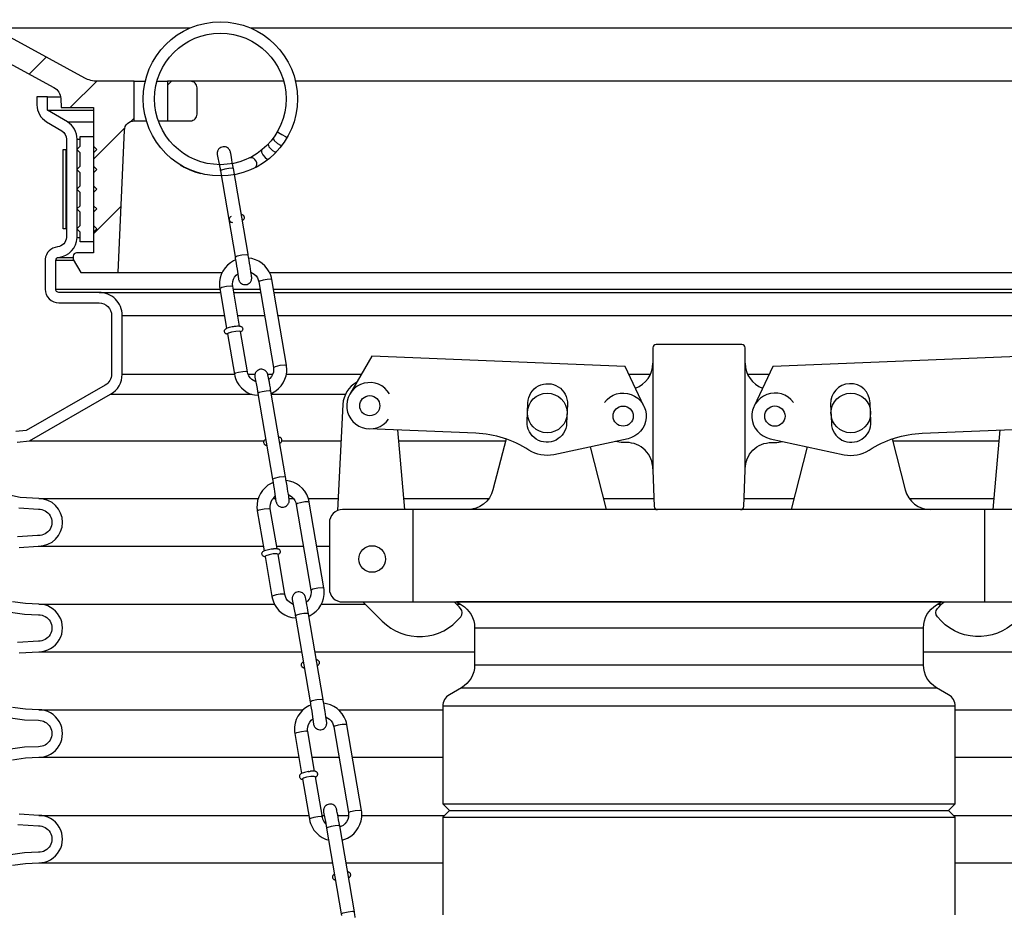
# Model space of a CAD drawing. Extents: x -285 to 5863, y 308 to 3178.
# Tile 30 of 256: x 42 to 51, y 1430 to 1438. Entities that reach past the tile are written whole.
import ezdxf

# ---------------------------------------------------------------- set-up
doc = ezdxf.new("R2010")
doc.units = 0
doc.header["$MEASUREMENT"] = 0
for name, color, linetype in [('ADAPTOR', 3, 'CONTINUOUS'), ('FILL-CAP', 1, 'CONTINUOUS'), ('MULTI-PORT-SPILL-BUCKET', 1, 'CONTINUOUS'), ('MULTI-PORT-SPILL-BUCKET-HATCH', 7, 'CONTINUOUS'), ('MULTI-PORT-SPILL-BUCKET-SHROUD', 1, 'CONTINUOUS')]:
    doc.layers.add(name, color=color, linetype=linetype)

msp = doc.modelspace()

# ---------------------------------------------------------------- hatches: boundary and pattern name
at = {"layer": 'MULTI-PORT-SPILL-BUCKET-HATCH', "linetype": 'Continuous'}
h = msp.add_hatch(dxfattribs=at)
h.set_pattern_fill('LINE', color=256, scale=4, angle=45, style=0)
h.set_pattern_definition([(45, (-7789.4933, 235.12833), (-0.35355339, 0.35355339), [])])
edge = h.paths.add_edge_path(flags=17)
edge.add_line((42.53159, 1439.77263), (42.53159, 1440.17888))
edge.add_line((42.53159, 1440.17888), (42.56284, 1440.21013))
edge.add_line((42.56284, 1440.21013), (42.62534, 1440.21013))
edge.add_line((42.62534, 1440.21013), (42.65832, 1440.17716))
edge.add_line((42.65832, 1440.17716), (42.67607, 1439.83841))
edge.add_arc((42.61366, 1439.83514), 0.0625, -89.997947, 3.00213, ccw=False)
edge.add_line((42.61366, 1439.77263), (42.53159, 1439.77263))
edge = h.paths.add_edge_path()
edge.add_line((43.65353, 1437.55388), (43.43505, 1437.55388))
edge.add_line((43.43505, 1437.55388), (43.43505, 1437.17888))
edge.add_line((43.43505, 1437.17888), (43.65353, 1437.17888))
edge.add_arc((43.65353, 1437.24138), 0.0625, 270, 360)
edge.add_line((43.71603, 1437.24138), (43.71603, 1437.49138))
edge.add_arc((43.65353, 1437.49138), 0.0625, 360, 450)
edge = h.paths.add_edge_path()
edge.add_arc((41.78845, 1439.64763), 0.125, 90, 182, ccw=False)
edge.add_line((41.78845, 1439.77263), (42.15659, 1439.77263))
edge.add_line((42.15659, 1439.77263), (42.15659, 1440.17888))
edge.add_line((42.15659, 1440.17888), (42.12534, 1440.21013))
edge.add_line((42.12534, 1440.21013), (41.78579, 1440.21013))
edge.add_arc((41.78578, 1440.19514), 0.015, 89.988796, 191.010479)
edge.add_line((41.77106, 1440.19227), (41.79223, 1440.08335))
edge.add_arc((41.76156, 1440.07739), 0.03125, -90.001442, 10.998303, ccw=False)
edge.add_line((41.76156, 1440.04614), (41.56962, 1440.04614))
edge.add_arc((41.56962, 1440.07739), 0.03125, 169.000573, 270.000319, ccw=False)
edge.add_line((41.53895, 1440.08335), (41.56012, 1440.19228))
edge.add_arc((41.54502, 1440.19482), 0.01532, 350.426599, 451.426344)
edge.add_line((41.54463, 1440.21013), (41.37382, 1440.21013))
edge.add_line((41.37382, 1440.21013), (41.34573, 1440.17893))
edge.add_line((41.34573, 1440.17893), (41.36858, 1439.74278))
edge.add_arc((41.61825, 1439.75587), 0.25001, 182.999594, 197.899614)
edge.add_line((41.38034, 1439.67902), (41.44031, 1439.49336))
edge.add_arc((41.20241, 1439.41652), 0.25, 1.999905, 17.899997, ccw=False)
edge.add_line((41.45226, 1439.42524), (41.4685, 1438.96013))
edge.add_line((41.4685, 1438.96013), (41.51905, 1438.96013))
edge.add_line((41.51905, 1438.96013), (41.51905, 1438.02969))
edge.add_line((41.51905, 1438.02969), (41.5465, 1437.9367))
edge.add_line((41.5465, 1437.9367), (42.3608, 1437.49356))
edge.add_arc((42.30105, 1437.38377), 0.125, 2.999956, 61.445298, ccw=False)
edge.add_line((42.42587, 1437.39031), (42.4304, 1437.30388))
edge.add_line((42.4304, 1437.30388), (42.73409, 1437.30388))
edge.add_line((42.73409, 1437.30388), (42.73409, 1435.92888))
edge.add_line((42.73409, 1435.92888), (42.57534, 1435.92888))
edge.add_arc((42.57534, 1435.89763), 0.03125, 90, 180)
edge.add_line((42.54409, 1435.89763), (42.54409, 1435.86638))
edge.add_line((42.54409, 1435.86638), (42.61626, 1435.74138))
edge.add_line((42.61626, 1435.74138), (42.96909, 1435.74138))
edge.add_line((42.96909, 1435.74138), (43.02794, 1437.08922))
edge.add_arc((43.1216, 1437.08513), 0.09375, 90, 177.500009, ccw=False)
edge.add_line((43.1216, 1437.17888), (43.1216, 1437.55388))
edge.add_line((43.1216, 1437.55388), (42.7712, 1437.55388))
edge.add_arc((42.7712, 1437.80388), 0.25, 241.444909, 269.999756, ccw=False)
edge.add_line((42.6517, 1437.58429), (41.78036, 1438.05847))
edge.add_arc((41.84011, 1438.16827), 0.125, 182.000071, 241.445207, ccw=False)
edge.add_line((41.71519, 1438.1639), (41.66353, 1439.64327))

# ---------------------------------------------------------------- linework, layer by layer
at = {"layer": 'ADAPTOR', "color": 7}
for p, q in [((46.34462, 1432.37795), (50.59462, 1432.37795)), ((46.34462, 1432.02592), (50.59516, 1432.02592)), ((46.21903, 1431.80969), (50.72022, 1431.80969)), ((50.89591, 1431.63543), (46.04334, 1431.63543)), ((46.04281, 1430.71022), (50.89537, 1430.71022)), ((46.10531, 1430.64772), (50.83287, 1430.64772)), ((46.04281, 1430.58522), (50.89537, 1430.58522))]:
    msp.add_line(p, q, dxfattribs=at)
at = {"layer": 'ADAPTOR', "linetype": 'Continuous'}
msp.add_lwpolyline([(50.89537, 1429.66001), (50.89537, 1430.58522), (50.83287, 1430.64772), (50.89537, 1430.71022), (50.89537, 1431.63509, 0.2679258), (50.83288, 1431.74333), (50.71907, 1431.80905, -0.2679258), (50.59409, 1432.02555), (50.59409, 1432.37779, -0.2674418), (50.71868, 1432.59406), (50.76639, 1432.62173), (46.17179, 1432.62173), (46.2195, 1432.59406, -0.2674418), (46.34409, 1432.37779), (46.34409, 1432.02555, -0.2679258), (46.21911, 1431.80905), (46.1053, 1431.74333, 0.2679258), (46.04281, 1431.63509), (46.04281, 1430.71022), (46.10531, 1430.64772), (46.04281, 1430.58522), (46.04281, 1429.66001)], format="xyb", dxfattribs=at)
at = {"layer": 'FILL-CAP', "linetype": 'Continuous'}
for p, q in [((45.68404, 1433.49673), (45.61815, 1434.25085)), ((51.25414, 1433.49673), (51.32003, 1434.25085)), ((48.03159, 1433.88223), (48.03159, 1433.87173))]:
    msp.add_line(p, q, dxfattribs=at)
at = {"layer": 'FILL-CAP', "color": 2, "linetype": 'Continuous'}
for p, q in [((47.59362, 1433.49749), (47.44089, 1434.09166)), ((49.34456, 1433.49749), (49.49729, 1434.09166)), ((45.76159, 1432.62173), (45.76159, 1433.49673)), ((51.17659, 1432.62173), (51.17659, 1433.49673))]:
    msp.add_line(p, q, dxfattribs=at)
at = {"layer": 'FILL-CAP', "linetype": 'Continuous'}
for points in [[(48.86332, 1433.49673, 0.4040262), (48.89455, 1433.52689), (48.90659, 1433.87173), (48.90659, 1433.88223), (48.90659, 1435.02798, 0.4142136), (48.87534, 1435.05923), (48.06284, 1435.05923, 0.4142136), (48.03159, 1435.02798), (48.03159, 1433.87173), (48.04363, 1433.52689, 0.4040262), (48.07486, 1433.49673)], [(45.22734, 1434.7028, 0.2587825), (45.09732, 1434.49308), (45.04637, 1433.48726)], [(47.57496, 1434.51256, -1.4449902), (47.79666, 1434.16844), (47.09425, 1434.01685, -0.1997077), (46.85852, 1434.06015, 0.1345238), (46.35493, 1434.22061), (45.34232, 1434.26218)], [(49.36322, 1434.51256, 1.4449902), (49.14152, 1434.16844), (49.84393, 1434.01685, 0.1997077), (50.07966, 1434.06015, -0.1345238), (50.58325, 1434.22061), (51.59586, 1434.26218)]]:
    msp.add_lwpolyline(points, format="xyb", dxfattribs=at)
for points in [[(47.94801, 1434.47633), (47.76974, 1434.85062), (45.37051, 1434.9491), (45.16217, 1434.59067)], [(51.77601, 1434.59067), (51.56767, 1434.9491), (49.16844, 1434.85062), (48.99017, 1434.47633)]]:
    msp.add_lwpolyline(points, dxfattribs=at)
for points in [[(46.84847, 1434.50937, -1), (47.22316, 1434.49399), (47.21577, 1434.31414, -1.0000002), (46.84109, 1434.32952)], [(50.08971, 1434.50937, 1), (49.71502, 1434.49399), (49.72241, 1434.31414, 1.0000002), (50.09709, 1434.32952)], [(51.84409, 1432.62173, 0.4142136), (51.96909, 1432.74673), (51.96909, 1433.37173, 0.4142136), (51.84409, 1433.49673), (45.09409, 1433.49673, 0.4142136), (44.96909, 1433.37173), (44.96909, 1432.74673, 0.4142136), (45.09409, 1432.62173)]]:
    msp.add_lwpolyline(points, format="xyb", close=True, dxfattribs=at)
at = {"layer": 'FILL-CAP', "color": 2, "linetype": 'Continuous'}
for points in [[(46.64147, 1434.16629), (46.51763, 1433.68449, -0.3422998), (46.2755, 1433.49673)], [(48.03159, 1433.88223, 0.4142136), (47.78159, 1434.13223), (47.75059, 1434.13223, -0.0828247), (47.67833, 1434.1429)], [(48.90659, 1433.88223, -0.4142136), (49.15659, 1434.13223), (49.18759, 1434.13223, 0.0828247), (49.25985, 1434.1429)], [(50.29671, 1434.16629), (50.42055, 1433.68449, 0.3422998), (50.66268, 1433.49673)], [(45.28626, 1432.62173), (45.46912, 1432.43961, 0.4464004), (46.21239, 1432.48153, 0.3610739), (46.21093, 1432.56137, 0.0432997), (46.14905, 1432.62173)], [(51.65192, 1432.62173), (51.46906, 1432.43961, -0.4464004), (50.72579, 1432.48153, -0.3610739), (50.72725, 1432.56137, -0.0432997), (50.78913, 1432.62173)]]:
    msp.add_lwpolyline(points, format="xyb", dxfattribs=at)
at = {"layer": 'FILL-CAP', "color": 7, "linetype": 'Continuous'}
for centre, radius in [((47.03212, 1434.41175), 0.1875), ((49.90606, 1434.41175), 0.1875), ((45.35129, 1434.48074), 0.0955), ((47.75059, 1434.38223), 0.0955), ((49.18759, 1434.38223), 0.096), ((45.37359, 1433.02873), 0.126)]:
    msp.add_circle(centre, radius, dxfattribs=at)
at = {"layer": 'FILL-CAP', "color": 2, "linetype": 'Continuous'}
for centre, start, end in [((47.78159, 1434.88223), 289.892293, 0), ((49.15659, 1434.88223), 180, 250.107707)]:
    msp.add_arc(centre, 0.25, start, end, dxfattribs=at)
at = {"layer": 'FILL-CAP', "linetype": 'Continuous'}
msp.add_arc((45.35136, 1434.48074), 0.2188, 31.207476, 324.090131, dxfattribs=at)
at = {"layer": 'MULTI-PORT-SPILL-BUCKET', "color": 7, "linetype": 'Continuous'}
for p, q in [((41.78036, 1438.05847), (43.65037, 1438.05847)), ((44.22254, 1438.05847), (55.15782, 1438.05847)), ((43.1216, 1437.55388), (43.2256, 1437.55388)), ((43.33632, 1437.55388), (43.43505, 1437.55388)), ((44.53659, 1437.55388), (43.65353, 1437.55388)), ((53.28465, 1437.55388), (44.6473, 1437.55388)), ((43.1216, 1437.17888), (43.23633, 1437.17888)), ((43.34907, 1437.17888), (43.43505, 1437.17888)), ((42.96909, 1435.74138), (43.95317, 1435.74138)), ((44.40187, 1435.74138), (53.96909, 1435.74138))]:
    msp.add_line(p, q, dxfattribs=at)
at = {"layer": 'MULTI-PORT-SPILL-BUCKET', "color": 1, "linetype": 'Continuous'}
for p, q in [((44.12796, 1435.17897), (44.12807, 1435.17902)), ((44.48324, 1433.07101), (44.48335, 1433.07106)), ((44.68581, 1430.97401), (44.68561, 1430.96889)), ((44.68561, 1430.96889), (44.6864, 1430.9638)), ((44.68694, 1430.97885), (44.68581, 1430.97401)), ((44.6864, 1430.9638), (44.68813, 1430.95901)), ((44.68885, 1430.98327), (44.68694, 1430.97885)), ((44.68813, 1430.95901), (44.6907, 1430.9547)), ((44.69143, 1430.9872), (44.68885, 1430.98327)), ((44.69435, 1430.99047), (44.69143, 1430.9872)), ((44.69893, 1430.99425), (44.69435, 1430.99047)), ((44.70365, 1430.9971), (44.69893, 1430.99425)), ((44.71269, 1431.00125), (44.70365, 1430.9971)), ((44.72306, 1431.00485), (44.71269, 1431.00125)), ((44.75328, 1430.96162), (44.72304, 1430.95239)), ((44.73403, 1431.00795), (44.72306, 1431.00485)), ((44.74628, 1431.01096), (44.73403, 1431.00795)), ((44.75941, 1431.01376), (44.74628, 1431.01096)), ((44.79324, 1430.9686), (44.75328, 1430.96162)), ((44.77258, 1431.0159), (44.75941, 1431.01376)), ((44.76725, 1431.01473), (44.76907, 1431.01503)), ((44.76907, 1431.01503), (44.77089, 1431.01532)), ((44.77089, 1431.01532), (44.7813, 1431.01683)), ((44.77283, 1431.01593), (44.77258, 1431.0159)), ((44.77307, 1431.01596), (44.77283, 1431.01593)), ((44.7813, 1431.01683), (44.79132, 1431.018)), ((44.79427, 1431.01859), (44.79124, 1431.01819)), ((44.82608, 1430.9704), (44.79324, 1430.9686)), ((44.79721, 1431.01893), (44.79427, 1431.01859)), ((44.80989, 1431.01983), (44.79721, 1431.01893)), ((44.82089, 1431.0198), (44.80989, 1431.01983)), ((44.82762, 1431.01938), (44.82089, 1431.0198)), ((44.83795, 1430.96625), (44.82608, 1430.9704)), ((44.83407, 1431.0184), (44.82762, 1431.01938)), ((44.83759, 1431.01752), (44.83407, 1431.0184)), ((44.84121, 1431.01623), (44.83759, 1431.01752)), ((44.83852, 1430.96304), (44.83864, 1430.96309)), ((44.83864, 1430.96309), (44.84491, 1430.96659)), ((44.84433, 1431.01473), (44.84121, 1431.01623)), ((44.84745, 1431.01277), (44.84433, 1431.01473)), ((44.84491, 1430.96659), (44.85084, 1430.97161)), ((44.85047, 1431.01026), (44.84745, 1431.01277)), ((44.85321, 1431.00724), (44.85047, 1431.01026)), ((44.85084, 1430.97161), (44.85359, 1430.97494)), ((44.85584, 1431.00311), (44.85321, 1431.00724)), ((44.85359, 1430.97494), (44.85598, 1430.97886)), ((44.85771, 1430.99851), (44.85584, 1431.00311)), ((44.85598, 1430.97886), (44.85776, 1430.9834)), ((44.8587, 1430.99345), (44.85771, 1430.99851)), ((44.85776, 1430.9834), (44.8587, 1430.98831)), ((44.8587, 1430.98831), (44.8587, 1430.99345)), ((44.6907, 1430.9547), (44.69338, 1430.95155)), ((44.69338, 1430.95155), (44.69639, 1430.94892)), ((44.69639, 1430.94892), (44.69948, 1430.94687)), ((44.69948, 1430.94687), (44.70259, 1430.9453)), ((44.70259, 1430.9453), (44.70613, 1430.94397)), ((44.70613, 1430.94397), (44.70956, 1430.94305)), ((44.70956, 1430.94305), (44.71513, 1430.94208)), ((44.72304, 1430.95239), (44.71464, 1430.94579))]:
    msp.add_line(p, q, dxfattribs=at)
at = {"layer": 'MULTI-PORT-SPILL-BUCKET', "linetype": 'Continuous'}
msp.add_lwpolyline([(41.5465, 1437.9367), (42.3608, 1437.49356, -0.2606918), (42.42587, 1437.39031), (42.4304, 1437.30388), (42.73409, 1437.30388), (42.73409, 1435.92888), (42.57534, 1435.92888, 0.4142136), (42.54409, 1435.89763), (42.54409, 1435.86638), (42.61626, 1435.74138), (42.96909, 1435.74138), (43.02794, 1437.08922, -0.4014907), (43.1216, 1437.17888), (43.1216, 1437.17888), (43.1216, 1437.55388), (42.7712, 1437.55388, -0.1252428), (42.6517, 1437.58429), (41.78036, 1438.05847, -0.265356)], format="xyb", dxfattribs=at)
msp.add_lwpolyline([(43.65353, 1437.55388), (43.43505, 1437.55388), (43.43505, 1437.17888), (43.65353, 1437.17888, 0.4142136), (43.71603, 1437.24138), (43.71603, 1437.49138, 0.4142136)], format="xyb", close=True, dxfattribs=at)
at = {"layer": 'MULTI-PORT-SPILL-BUCKET', "color": 2, "linetype": 'Continuous'}
msp.add_lwpolyline([(42.60909, 1436.12514), (42.57784, 1436.15639), (42.60909, 1436.18764), (42.60909, 1436.31264), (42.57784, 1436.34389), (42.60909, 1436.37514), (42.60909, 1436.50014), (42.57784, 1436.53139), (42.60909, 1436.56264), (42.60909, 1436.68764), (42.57784, 1436.71889), (42.60909, 1436.75014), (42.60909, 1436.87514), (42.57784, 1436.90639), (42.60909, 1436.93764), (42.60909, 1437.03139), (42.73409, 1437.03139), (42.73409, 1436.93764), (42.76534, 1436.90639), (42.73409, 1436.87514), (42.73409, 1436.75014), (42.76534, 1436.71889), (42.73409, 1436.68764), (42.73409, 1436.56264), (42.76534, 1436.53139), (42.73409, 1436.50014), (42.73409, 1436.37514), (42.76534, 1436.34389), (42.73409, 1436.31264), (42.73409, 1436.18764), (42.76534, 1436.15639), (42.73409, 1436.12514), (42.73409, 1436.03139), (42.60909, 1436.03139)], close=True, dxfattribs=at)
at = {"layer": 'MULTI-PORT-SPILL-BUCKET', "color": 7, "linetype": 'Continuous'}
for points in [[(44.47629, 1437.07556), (44.4875, 1437.06795), (44.51957, 1437.04891), (44.55351, 1437.02976), (44.56944, 1437.0217)], [(44.38925, 1436.95862), (44.39602, 1436.93285), (44.42911, 1436.89849), (44.45384, 1436.88405), (44.46654, 1436.88426)], [(44.43536, 1437.01341), (44.44478, 1436.99319), (44.4789, 1436.96446), (44.50716, 1436.94962), (44.52142, 1436.9494)], [(44.32559, 1436.90002), (44.32464, 1436.88328), (44.3377, 1436.8578), (44.35944, 1436.83153), (44.38011, 1436.81551), (44.39009, 1436.81428)], [(44.27398, 1436.73897), (44.28007, 1436.74995), (44.28242, 1436.7648), (44.28047, 1436.77995), (44.27447, 1436.79614), (44.27211, 1436.80054), (44.26308, 1436.8132), (44.25272, 1436.82287), (44.24135, 1436.82944), (44.21584, 1436.8297)], [(44.05986, 1436.7258), (44.04753, 1436.72952), (44.01621, 1436.7278), (43.97797, 1436.72129), (43.94754, 1436.71251), (43.93664, 1436.70483)], [(44.07639, 1435.8888), (44.09464, 1435.89919), (44.14081, 1435.90973), (44.18198, 1435.91367), (44.19958, 1435.90997)], [(44.42374, 1435.67494), (44.41101, 1435.67858), (44.37961, 1435.67681), (44.34153, 1435.67032), (44.31132, 1435.66158), (44.30051, 1435.65392)], [(43.93075, 1435.59169), (43.94921, 1435.60207), (43.99521, 1435.61253), (44.03637, 1435.61642), (44.05397, 1435.6127)], [(44.19233, 1434.80135), (44.17934, 1434.80491), (44.14788, 1434.80309), (44.10991, 1434.79659), (44.07985, 1434.78787), (44.06913, 1434.78025)], [(44.43888, 1434.84258), (44.45755, 1434.85294), (44.50335, 1434.86334), (44.54452, 1434.86723), (44.56211, 1434.8635)], [(44.41514, 1434.61783), (44.40281, 1434.62155), (44.37149, 1434.61983), (44.33325, 1434.61332), (44.30282, 1434.60454), (44.29192, 1434.59686)], [(44.43089, 1433.78536), (44.44914, 1433.79574), (44.49531, 1433.80628), (44.53648, 1433.81022), (44.55408, 1433.80653)], [(44.77902, 1433.56698), (44.76629, 1433.57061), (44.73489, 1433.56885), (44.69681, 1433.56235), (44.6666, 1433.55361), (44.6558, 1433.54596)], [(44.28603, 1433.48372), (44.30449, 1433.4941), (44.35049, 1433.50457), (44.39165, 1433.50846), (44.40925, 1433.50473)], [(44.79416, 1432.73461), (44.81284, 1432.74497), (44.85863, 1432.75537), (44.8998, 1432.75926), (44.9174, 1432.75553)], [(44.54762, 1432.69339), (44.53462, 1432.69695), (44.50317, 1432.69513), (44.46519, 1432.68862), (44.43514, 1432.6799), (44.42441, 1432.67228)], [(44.77042, 1432.50987), (44.75809, 1432.51358), (44.72677, 1432.51186), (44.68853, 1432.50535), (44.6581, 1432.49657), (44.6472, 1432.4889)], [(44.78617, 1431.67739), (44.80442, 1431.68778), (44.85059, 1431.69832), (44.89177, 1431.70225), (44.90936, 1431.69856)], [(45.1343, 1431.45901), (45.12157, 1431.46264), (45.09017, 1431.46088), (45.0521, 1431.45439), (45.02189, 1431.44564), (45.01108, 1431.43799)], [(44.64131, 1431.37575), (44.65977, 1431.38614), (44.70577, 1431.3966), (44.74693, 1431.40049), (44.76453, 1431.39677)], [(44.90289, 1430.58542), (44.8899, 1430.58898), (44.85844, 1430.58716), (44.82047, 1430.58066), (44.79042, 1430.57194), (44.77969, 1430.56431)], [(45.14944, 1430.62664), (45.16812, 1430.63701), (45.21391, 1430.6474), (45.25508, 1430.6513), (45.27268, 1430.64756)], [(45.06632, 1430.50011), (45.05399, 1430.50383), (45.02267, 1430.50211), (44.98443, 1430.4956), (44.954, 1430.48682), (44.9431, 1430.47915)], [(45.08207, 1429.66764), (45.10032, 1429.67802), (45.14649, 1429.68857), (45.18766, 1429.69251), (45.20526, 1429.68881)]]:
    msp.add_lwpolyline(points, dxfattribs=at)
at = {"layer": 'MULTI-PORT-SPILL-BUCKET', "color": 1, "linetype": 'Continuous'}
for points in [[(44.00407, 1436.92312), (43.99451, 1436.92837), (43.98418, 1436.93187), (43.97339, 1436.93352), (43.96203, 1436.93322), (43.95091, 1436.93088), (43.94093, 1436.92683), (43.93179, 1436.92113), (43.92526, 1436.91548), (43.91958, 1436.90899), (43.91551, 1436.90296), (43.91219, 1436.89652), (43.91, 1436.89088), (43.90837, 1436.88512), (43.90751, 1436.8806), (43.90698, 1436.87632), (43.9068, 1436.87363), (43.90673, 1436.87126), (43.90674, 1436.8694), (43.90678, 1436.86782), (43.90688, 1436.86582), (43.90699, 1436.86413), (43.90734, 1436.8604), (43.92847, 1436.75201), (43.93338, 1436.72381), (43.935, 1436.7144), (43.93664, 1436.70483), (44.07559, 1435.8934), (44.07826, 1435.87779), (44.08089, 1435.86221), (44.08592, 1435.83222), (44.09076, 1435.80296), (44.09524, 1435.77538), (44.10814, 1435.68216), (44.10909, 1435.67748), (44.11141, 1435.6701), (44.11226, 1435.66778), (44.11334, 1435.66517), (44.11541, 1435.66088), (44.11802, 1435.6564), (44.12242, 1435.65033), (44.12757, 1435.64479), (44.13605, 1435.638), (44.14561, 1435.63275), (44.15594, 1435.62925), (44.16673, 1435.6276), (44.17809, 1435.6279), (44.1892, 1435.63024), (44.19919, 1435.6343), (44.20832, 1435.63999), (44.21486, 1435.64564), (44.22054, 1435.65213), (44.2246, 1435.65816), (44.22793, 1435.6646), (44.23012, 1435.67024), (44.23174, 1435.676), (44.23261, 1435.68052), (44.23313, 1435.6848), (44.23331, 1435.68749), (44.23338, 1435.68986), (44.23338, 1435.69173), (44.23333, 1435.6933), (44.23324, 1435.6953), (44.23312, 1435.69698), (44.23278, 1435.70072), (44.23236, 1435.70437), (44.23085, 1435.7159), (44.22866, 1435.73112), (44.22558, 1435.75148), (44.22179, 1435.77568), (44.21756, 1435.802), (44.21289, 1435.8306), (44.20792, 1435.86056), (44.20279, 1435.89108), (44.2008, 1435.90279), (44.1988, 1435.9145), (44.05985, 1436.72593), (44.05717, 1436.74148), (44.05456, 1436.75658), (44.04966, 1436.78453), (44.04508, 1436.81024), (44.04098, 1436.83298), (44.03735, 1436.85222), (44.03419, 1436.86782), (44.03197, 1436.87895), (44.03102, 1436.88364), (44.02871, 1436.89102), (44.02785, 1436.89334), (44.02678, 1436.89595), (44.0247, 1436.90024), (44.0221, 1436.90472), (44.0177, 1436.91079), (44.01255, 1436.91633)], [(44.35935, 1434.81515), (44.34979, 1434.8204), (44.33946, 1434.8239), (44.32867, 1434.82555), (44.31731, 1434.82525), (44.30619, 1434.82291), (44.29621, 1434.81886), (44.28707, 1434.81316), (44.28054, 1434.80751), (44.27486, 1434.80102), (44.27079, 1434.79499), (44.26747, 1434.78855), (44.26527, 1434.78291), (44.26365, 1434.77715), (44.26278, 1434.77263), (44.26226, 1434.76835), (44.26208, 1434.76566), (44.26201, 1434.76329), (44.26202, 1434.76143), (44.26206, 1434.75985), (44.26215, 1434.75785), (44.26227, 1434.75616), (44.26261, 1434.75243), (44.28375, 1434.64404), (44.28865, 1434.61584), (44.29028, 1434.60643), (44.29192, 1434.59686), (44.43087, 1433.78543), (44.43353, 1433.76982), (44.43617, 1433.75424), (44.4412, 1433.72425), (44.44604, 1433.69499), (44.45052, 1433.66741), (44.46342, 1433.57419), (44.46437, 1433.56951), (44.46669, 1433.56213), (44.46754, 1433.55981), (44.46861, 1433.5572), (44.47069, 1433.55291), (44.4733, 1433.54843), (44.47769, 1433.54236), (44.48285, 1433.53682), (44.49133, 1433.53003), (44.50088, 1433.52478), (44.51122, 1433.52128), (44.522, 1433.51963), (44.53336, 1433.51993), (44.54448, 1433.52227), (44.55447, 1433.52633), (44.5636, 1433.53202), (44.57013, 1433.53767), (44.57582, 1433.54416), (44.57988, 1433.55019), (44.58321, 1433.55663), (44.5854, 1433.56227), (44.58702, 1433.56803), (44.58789, 1433.57255), (44.58841, 1433.57683), (44.58859, 1433.57952), (44.58866, 1433.58189), (44.58866, 1433.58376), (44.58861, 1433.58533), (44.58852, 1433.58733), (44.5884, 1433.58901), (44.58806, 1433.59275), (44.58764, 1433.59641), (44.58613, 1433.60793), (44.58394, 1433.62315), (44.58085, 1433.64351), (44.57706, 1433.66771), (44.57284, 1433.69403), (44.56817, 1433.72263), (44.5632, 1433.75259), (44.55807, 1433.78311), (44.55608, 1433.79482), (44.55408, 1433.80653), (44.41513, 1434.61796), (44.41245, 1434.63351), (44.40984, 1434.64861), (44.40494, 1434.67656), (44.40036, 1434.70227), (44.39626, 1434.72501), (44.39263, 1434.74425), (44.38947, 1434.75985), (44.38725, 1434.77098), (44.3863, 1434.77567), (44.38399, 1434.78305), (44.38313, 1434.78537), (44.38206, 1434.78798), (44.37998, 1434.79227), (44.37738, 1434.79675), (44.37298, 1434.80282), (44.36783, 1434.80836)], [(44.71463, 1432.70718), (44.70507, 1432.71243), (44.69474, 1432.71593), (44.68395, 1432.71759), (44.67259, 1432.71729), (44.66147, 1432.71494), (44.65149, 1432.71089), (44.64235, 1432.70519), (44.63582, 1432.69954), (44.63014, 1432.69306), (44.62607, 1432.68702), (44.62275, 1432.68058), (44.62056, 1432.67494), (44.61894, 1432.66918), (44.61807, 1432.66466), (44.61754, 1432.66039), (44.61736, 1432.65769), (44.61729, 1432.65532), (44.6173, 1432.65346), (44.61734, 1432.65189), (44.61744, 1432.64989), (44.61756, 1432.6482), (44.6179, 1432.64446), (44.63903, 1432.53608), (44.64394, 1432.50788), (44.64556, 1432.49846), (44.6472, 1432.4889), (44.78615, 1431.67747), (44.78882, 1431.66186), (44.79145, 1431.64628), (44.79648, 1431.61628), (44.80132, 1431.58703), (44.8058, 1431.55944), (44.8187, 1431.46623), (44.81965, 1431.46154), (44.82197, 1431.45417), (44.82282, 1431.45185), (44.8239, 1431.44924), (44.82597, 1431.44494), (44.82858, 1431.44046), (44.83298, 1431.4344), (44.83813, 1431.42886), (44.84661, 1431.42207), (44.85617, 1431.41682), (44.8665, 1431.41332), (44.87729, 1431.41166), (44.88865, 1431.41196), (44.89976, 1431.41431), (44.90975, 1431.41836), (44.91889, 1431.42406), (44.92542, 1431.42971), (44.9311, 1431.43619), (44.93516, 1431.44222), (44.93849, 1431.44867), (44.94068, 1431.45431), (44.9423, 1431.46007), (44.94317, 1431.46459), (44.94369, 1431.46886), (44.94387, 1431.47156), (44.94394, 1431.47393), (44.94394, 1431.47579), (44.94389, 1431.47736), (44.9438, 1431.47936), (44.94368, 1431.48105), (44.94334, 1431.48479), (44.94293, 1431.48844), (44.94141, 1431.49997), (44.93923, 1431.51518), (44.93614, 1431.53555), (44.93235, 1431.55974), (44.92812, 1431.58607), (44.92345, 1431.61466), (44.91849, 1431.64463), (44.91335, 1431.67514), (44.91136, 1431.68686), (44.90936, 1431.69857), (44.77041, 1432.51), (44.76773, 1432.52554), (44.76512, 1432.54065), (44.76022, 1432.5686), (44.75564, 1432.59431), (44.75154, 1432.61705), (44.74791, 1432.63628), (44.74475, 1432.65188), (44.74253, 1432.66302), (44.74158, 1432.6677), (44.73927, 1432.67508), (44.73841, 1432.6774), (44.73734, 1432.68001), (44.73526, 1432.68431), (44.73266, 1432.68879), (44.72826, 1432.69485), (44.72311, 1432.70039)]]:
    msp.add_lwpolyline(points, close=True, dxfattribs=at)
for points in [[(43.55513, 1436.76314), (43.59305, 1436.74145), (43.64785, 1436.71513), (43.70464, 1436.69346), (43.75109, 1436.6793)], [(44.14408, 1436.23493), (44.15315, 1436.24058), (44.15664, 1436.24382), (44.15985, 1436.24789), (44.16207, 1436.25202), (44.16361, 1436.2566), (44.16423, 1436.26065), (44.16425, 1436.26489), (44.16329, 1436.27003), (44.16149, 1436.27472), (44.15915, 1436.27852), (44.15626, 1436.28186), (44.15333, 1436.28437), (44.15026, 1436.28637), (44.14699, 1436.28798), (44.14381, 1436.28915), (44.13957, 1436.29027), (44.13539, 1436.29096), (44.13453, 1436.29107)], [(44.03941, 1436.27254), (44.0332, 1436.26851), (44.02911, 1436.26496), (44.02535, 1436.26034), (44.02297, 1436.25595), (44.02133, 1436.25096), (44.0207, 1436.24592), (44.02105, 1436.24081), (44.02253, 1436.23548), (44.02504, 1436.2306), (44.0277, 1436.22717), (44.03079, 1436.22427), (44.03389, 1436.22211), (44.03706, 1436.22043), (44.04047, 1436.2191), (44.04376, 1436.21819), (44.05172, 1436.21704)], [(44.08093, 1435.862), (44.06244, 1435.85319), (44.03199, 1435.8347), (44.00449, 1435.8121), (43.98051, 1435.78585), (43.96054, 1435.75649), (43.945, 1435.72464), (43.93419, 1435.69091), (43.92836, 1435.65599), (43.92756, 1435.62071), (43.92872, 1435.60618), (43.93075, 1435.59169), (43.99518, 1435.21386)], [(44.41908, 1434.59653), (44.43042, 1434.602), (44.46087, 1434.62049), (44.48838, 1434.64309), (44.51235, 1434.66934), (44.53232, 1434.6987), (44.54786, 1434.73054), (44.55867, 1434.76428), (44.56451, 1434.7992), (44.5653, 1434.83448), (44.56414, 1434.849), (44.56211, 1434.8635), (44.42374, 1435.67494), (44.41927, 1435.69567), (44.41308, 1435.7158), (44.39897, 1435.74801), (44.38035, 1435.77802), (44.35761, 1435.8051), (44.33123, 1435.82867), (44.30171, 1435.84831), (44.26969, 1435.86359), (44.23577, 1435.87422), (44.20477, 1435.87929)], [(44.11836, 1435.23511), (44.05397, 1435.6127), (44.05267, 1435.62303), (44.05226, 1435.63335), (44.05454, 1435.65618), (44.06112, 1435.67836), (44.07204, 1435.69925), (44.08681, 1435.71775), (44.10138, 1435.731)], [(44.22633, 1435.74649), (44.25796, 1435.72723), (44.2744, 1435.71074), (44.28735, 1435.6917), (44.29542, 1435.67356), (44.30051, 1435.65392), (44.43889, 1434.84249), (44.4402, 1434.83216), (44.44061, 1434.82184), (44.43832, 1434.79901), (44.43174, 1434.77684), (44.42083, 1434.75594), (44.40605, 1434.73744), (44.39638, 1434.72848)], [(44.00456, 1435.15801), (43.999, 1435.15898), (43.99557, 1435.15991), (43.99203, 1435.16123), (43.98892, 1435.16281), (43.98582, 1435.16485), (43.98282, 1435.16748), (43.98013, 1435.17063), (43.97757, 1435.17495), (43.97583, 1435.17973), (43.97505, 1435.18482), (43.97525, 1435.18994), (43.97638, 1435.19478), (43.97829, 1435.1992), (43.98087, 1435.20313), (43.98379, 1435.2064), (43.98836, 1435.21019), (43.99309, 1435.21304), (44.00213, 1435.21719), (44.01249, 1435.22078), (44.02347, 1435.22388), (44.03572, 1435.22689), (44.04885, 1435.22969), (44.06202, 1435.23184), (44.07066, 1435.23296), (44.08068, 1435.23413), (44.08371, 1435.23452), (44.08665, 1435.23487), (44.09932, 1435.23576), (44.11033, 1435.23574), (44.11706, 1435.23531), (44.12351, 1435.23433), (44.12702, 1435.23345), (44.13065, 1435.23216), (44.13377, 1435.23067), (44.13689, 1435.2287), (44.13991, 1435.22619), (44.14265, 1435.22317), (44.14528, 1435.21904), (44.14715, 1435.21444), (44.14814, 1435.20938), (44.14814, 1435.20425), (44.14719, 1435.19934), (44.14542, 1435.1948), (44.14303, 1435.19087), (44.14028, 1435.18755), (44.13435, 1435.18252), (44.12807, 1435.17902)], [(44.27164, 1434.70615), (44.23491, 1434.72795), (44.21847, 1434.74445), (44.20552, 1434.76349), (44.19745, 1434.78163), (44.19235, 1434.80126), (44.1273, 1435.18274), (44.11552, 1435.18633), (44.08268, 1435.18454), (44.04271, 1435.17755), (44.01248, 1435.16832), (44.00407, 1435.16172), (44.06913, 1434.78025), (44.0736, 1434.75951), (44.07978, 1434.73939), (44.0939, 1434.70718), (44.11251, 1434.67717), (44.13526, 1434.65009), (44.16163, 1434.62651), (44.19115, 1434.60688), (44.22317, 1434.59159), (44.2595, 1434.58283), (44.29481, 1434.57999)], [(44.36639, 1434.16195), (44.36, 1434.15821), (44.35575, 1434.15486), (44.35178, 1434.15043), (44.34919, 1434.14615), (44.34731, 1434.14125), (44.34644, 1434.13625), (44.34654, 1434.13112), (44.34776, 1434.12573), (44.35004, 1434.12074), (44.35254, 1434.11718), (44.35548, 1434.11414), (44.35848, 1434.11183), (44.36156, 1434.11), (44.36491, 1434.10851), (44.36815, 1434.10745), (44.37605, 1434.10592)], [(44.49935, 1434.12696), (44.50843, 1434.13261), (44.51192, 1434.13585), (44.51513, 1434.13992), (44.51735, 1434.14405), (44.51889, 1434.14863), (44.51951, 1434.15268), (44.51953, 1434.15692), (44.51857, 1434.16206), (44.51677, 1434.16675), (44.51442, 1434.17055), (44.51154, 1434.17389), (44.50861, 1434.1764), (44.50553, 1434.1784), (44.50227, 1434.18001), (44.49909, 1434.18118), (44.49485, 1434.1823), (44.49067, 1434.18299), (44.48981, 1434.1831)], [(44.77436, 1432.48857), (44.78571, 1432.49404), (44.81616, 1432.51253), (44.84366, 1432.53513), (44.86763, 1432.56137), (44.88761, 1432.59073), (44.90314, 1432.62258), (44.91395, 1432.65631), (44.91979, 1432.69123), (44.92058, 1432.72651), (44.91942, 1432.74104), (44.9174, 1432.75553), (44.77902, 1433.56698), (44.77455, 1433.58771), (44.76836, 1433.60784), (44.75425, 1433.64005), (44.73564, 1433.67005), (44.71289, 1433.69713), (44.68651, 1433.72071), (44.657, 1433.74034), (44.62497, 1433.75563), (44.59105, 1433.76626), (44.56005, 1433.77133)], [(44.43621, 1433.75404), (44.41772, 1433.74522), (44.38727, 1433.72673), (44.35977, 1433.70413), (44.3358, 1433.67788), (44.31582, 1433.64852), (44.30029, 1433.61668), (44.28948, 1433.58294), (44.28364, 1433.54802), (44.28285, 1433.51275), (44.284, 1433.49822), (44.28603, 1433.48372), (44.35047, 1433.1059)], [(44.47365, 1433.12715), (44.40925, 1433.50473), (44.40795, 1433.51507), (44.40754, 1433.52538), (44.40982, 1433.54822), (44.4164, 1433.57039), (44.42732, 1433.59128), (44.44209, 1433.60978), (44.45666, 1433.62303)], [(44.58161, 1433.63852), (44.61324, 1433.61927), (44.62968, 1433.60277), (44.64263, 1433.58373), (44.6507, 1433.56559), (44.6558, 1433.54596), (44.79417, 1432.73452), (44.79548, 1432.72419), (44.79589, 1432.71387), (44.79361, 1432.69104), (44.78703, 1432.66887), (44.77611, 1432.64797), (44.76134, 1432.62947), (44.75166, 1432.62051)], [(44.35985, 1433.05004), (44.35428, 1433.05101), (44.35085, 1433.05194), (44.34731, 1433.05327), (44.3442, 1433.05484), (44.3411, 1433.05689), (44.3381, 1433.05952), (44.33542, 1433.06266), (44.33285, 1433.06698), (44.33112, 1433.07176), (44.33033, 1433.07685), (44.33053, 1433.08198), (44.33166, 1433.08681), (44.33357, 1433.09124), (44.33615, 1433.09516), (44.33907, 1433.09844), (44.34364, 1433.10222), (44.34837, 1433.10507), (44.35741, 1433.10922), (44.36778, 1433.11281), (44.37875, 1433.11592), (44.391, 1433.11892), (44.40413, 1433.12173), (44.4173, 1433.12387), (44.42594, 1433.125), (44.43596, 1433.12616), (44.43899, 1433.12655), (44.44193, 1433.1269), (44.45461, 1433.1278), (44.46561, 1433.12778), (44.47234, 1433.12735), (44.47879, 1433.12636), (44.48231, 1433.12549), (44.48593, 1433.12419), (44.48905, 1433.1227), (44.49217, 1433.12074), (44.49519, 1433.11823), (44.49793, 1433.1152), (44.50056, 1433.11107), (44.50243, 1433.10648), (44.50342, 1433.10142), (44.50342, 1433.09628), (44.50248, 1433.09137), (44.5007, 1433.08683), (44.49831, 1433.0829), (44.49556, 1433.07958), (44.48963, 1433.07456), (44.48335, 1433.07106)], [(44.62692, 1432.59819), (44.59019, 1432.61999), (44.57375, 1432.63649), (44.5608, 1432.65552), (44.55273, 1432.67367), (44.54763, 1432.6933), (44.48258, 1433.07477), (44.4708, 1433.07837), (44.43796, 1433.07657), (44.398, 1433.06959), (44.36776, 1433.06036), (44.35936, 1433.05376), (44.42441, 1432.67229), (44.42888, 1432.65155), (44.43506, 1432.63142), (44.44918, 1432.59921), (44.46779, 1432.5692), (44.49054, 1432.54212), (44.51692, 1432.51855), (44.54643, 1432.49892), (44.57845, 1432.48363), (44.61478, 1432.47487), (44.65009, 1432.47203)], [(44.72168, 1432.05398), (44.71528, 1432.05025), (44.71103, 1432.0469), (44.70706, 1432.04247), (44.70447, 1432.03819), (44.70259, 1432.03328), (44.70172, 1432.02828), (44.70183, 1432.02316), (44.70305, 1432.01776), (44.70532, 1432.01278), (44.70782, 1432.00922), (44.71076, 1432.00618), (44.71376, 1432.00386), (44.71685, 1432.00204), (44.72019, 1432.00055), (44.72343, 1431.99948), (44.73133, 1431.99795)], [(44.85464, 1432.01899), (44.86371, 1432.02465), (44.8672, 1432.02788), (44.87041, 1432.03195), (44.87263, 1432.03608), (44.87417, 1432.04066), (44.87479, 1432.04471), (44.87481, 1432.04896), (44.87386, 1432.05409), (44.87205, 1432.05878), (44.86971, 1432.06259), (44.86682, 1432.06592), (44.86389, 1432.06844), (44.86082, 1432.07043), (44.85756, 1432.07204), (44.85437, 1432.07322), (44.85013, 1432.07433), (44.84595, 1432.07503), (44.84509, 1432.07514)], [(44.79116, 1431.64568), (44.773, 1431.63725), (44.74255, 1431.61876), (44.71505, 1431.59616), (44.69108, 1431.56992), (44.6711, 1431.54056), (44.65557, 1431.50871), (44.64476, 1431.47498), (44.63892, 1431.44006), (44.63813, 1431.40478), (44.63928, 1431.39025), (44.64131, 1431.37575), (44.70574, 1430.99793)], [(45.08914, 1430.3669), (45.14099, 1430.38607), (45.17144, 1430.40456), (45.19894, 1430.42716), (45.22291, 1430.45341), (45.24289, 1430.48277), (45.25842, 1430.51461), (45.26923, 1430.54835), (45.27507, 1430.58326), (45.27586, 1430.61854), (45.27471, 1430.63307), (45.27268, 1430.64757), (45.1343, 1431.45901), (45.12983, 1431.47974), (45.12365, 1431.49987), (45.10953, 1431.53208), (45.09092, 1431.56209), (45.06817, 1431.58917), (45.04179, 1431.61274), (45.01228, 1431.63237), (44.98025, 1431.64766), (44.91547, 1431.66361)], [(44.93786, 1431.52997), (44.96852, 1431.5113), (44.98496, 1431.4948), (44.99791, 1431.47577), (45.00598, 1431.45762), (45.01108, 1431.43799), (45.14946, 1430.62656), (45.15076, 1430.61622), (45.15117, 1430.60591), (45.14889, 1430.58307), (45.14231, 1430.5609), (45.13139, 1430.54001), (45.11662, 1430.52151), (45.09862, 1430.50618), (45.07798, 1430.49442), (45.06795, 1430.49064)], [(44.82897, 1431.01894), (44.76453, 1431.39677), (44.76323, 1431.4071), (44.76282, 1431.41742), (44.7651, 1431.44025), (44.77168, 1431.46242), (44.7826, 1431.48332), (44.79737, 1431.50181), (44.81195, 1431.51507)], [(44.93604, 1430.51993), (44.91608, 1430.54756), (44.90801, 1430.5657), (44.90291, 1430.58533), (44.8377, 1430.96634)], [(44.71464, 1430.94579), (44.77969, 1430.56432), (44.78416, 1430.54358), (44.79034, 1430.52346), (44.80446, 1430.49124), (44.82307, 1430.46124), (44.84582, 1430.43415), (44.8722, 1430.41058), (44.90171, 1430.39095), (44.93373, 1430.37566), (44.9625, 1430.36588)], [(45.21438, 1429.63488), (45.20925, 1429.66539), (45.20726, 1429.67711), (45.20526, 1429.68882), (45.06631, 1430.50025), (45.06363, 1430.51579), (45.06102, 1430.5309), (45.05612, 1430.55885), (45.05154, 1430.58456), (45.04744, 1430.60729), (45.04381, 1430.62653), (45.04065, 1430.64213), (45.03843, 1430.65327), (45.03748, 1430.65795), (45.03516, 1430.66533), (45.03431, 1430.66765), (45.03324, 1430.67027), (45.03116, 1430.67455), (45.02856, 1430.67904), (45.02416, 1430.6851), (45.01901, 1430.69065), (45.01053, 1430.69743), (45.00097, 1430.70268), (44.99064, 1430.70618), (44.97985, 1430.70784), (44.96849, 1430.70754), (44.95737, 1430.70519), (44.94739, 1430.70114), (44.93825, 1430.69544), (44.93172, 1430.68979), (44.92604, 1430.68331), (44.92198, 1430.67727), (44.91865, 1430.67084), (44.91645, 1430.66519), (44.91483, 1430.65943), (44.91397, 1430.65492), (44.91344, 1430.65064), (44.91326, 1430.64794), (44.91319, 1430.64557), (44.9132, 1430.64371), (44.91324, 1430.64213), (44.91334, 1430.64014), (44.91346, 1430.63845), (44.91379, 1430.63472), (44.91421, 1430.63106), (44.93493, 1430.52633), (44.93984, 1430.49813), (44.94146, 1430.48871), (44.9431, 1430.47915), (45.08205, 1429.66772), (45.08471, 1429.65211)], [(45.01758, 1430.04423), (45.01118, 1430.0405), (45.00693, 1430.03715), (45.00296, 1430.03272), (45.00037, 1430.02844), (44.99849, 1430.02353), (44.99762, 1430.01853), (44.99772, 1430.0134), (44.99894, 1430.00801), (45.00122, 1430.00302), (45.00372, 1429.99946), (45.00666, 1429.99643), (45.00966, 1429.99411), (45.01274, 1429.99229), (45.01609, 1429.9908), (45.01933, 1429.98973), (45.02723, 1429.9882)], [(45.15053, 1430.00924), (45.15961, 1430.0149), (45.1631, 1430.01813), (45.16631, 1430.0222), (45.16853, 1430.02633), (45.17007, 1430.03091), (45.17069, 1430.03496), (45.17071, 1430.03921), (45.16975, 1430.04435), (45.16795, 1430.04903), (45.16561, 1430.05284), (45.16272, 1430.05618), (45.15979, 1430.05868), (45.15672, 1430.06068), (45.15345, 1430.06229), (45.15027, 1430.06347), (45.14603, 1430.06458), (45.14185, 1430.06528), (45.14099, 1430.06539)]]:
    msp.add_lwpolyline(points, dxfattribs=at)
for radius in [0.73028, 0.62302]:
    msp.add_circle((43.93645, 1437.38657), radius, dxfattribs=at)
at = {"layer": 'MULTI-PORT-SPILL-BUCKET-SHROUD', "color": 7, "linetype": 'Continuous'}
for p, q in [((42.29909, 1437.40639), (42.42398, 1437.40639)), ((42.29909, 1437.28107), (42.73409, 1437.28107)), ((42.48765, 1437.16858), (42.73409, 1437.16858)), ((42.57909, 1437.00402), (42.60909, 1437.00402)), ((42.47535, 1436.15639), (42.47409, 1436.15639)), ((42.47911, 1436.15639), (42.47535, 1436.15639)), ((42.57909, 1436.07228), (42.60909, 1436.07228)), ((42.37721, 1435.86046), (42.54751, 1435.86046)), ((42.4055, 1435.8853), (42.54409, 1435.8853)), ((42.37721, 1435.58546), (43.93181, 1435.58546)), ((42.78784, 1435.55421), (43.93714, 1435.55421)), ((44.05862, 1435.58546), (44.31219, 1435.58546)), ((44.06395, 1435.55421), (44.31752, 1435.55421)), ((44.439, 1435.58546), (54.56097, 1435.58546)), ((44.44433, 1435.55421), (54.15034, 1435.55421)), ((43.00659, 1435.33546), (43.97445, 1435.33546)), ((44.10125, 1435.33546), (44.35482, 1435.33546)), ((44.48163, 1435.33546), (53.93159, 1435.33546)), ((43.00659, 1434.77832), (44.06955, 1434.77832)), ((44.19892, 1434.77832), (44.26398, 1434.77832)), ((44.38547, 1434.77832), (44.43218, 1434.77832)), ((44.56102, 1434.77832), (45.27124, 1434.77832)), ((47.80418, 1434.77832), (48.00897, 1434.77832)), ((48.92921, 1434.77832), (49.134, 1434.77832)), ((42.8968, 1434.58864), (44.2354, 1434.58864)), ((44.42015, 1434.58864), (45.12104, 1434.58864)), ((42.13048, 1434.14842), (44.35056, 1434.14842)), ((44.51882, 1434.14842), (45.07986, 1434.14842)), ((45.6271, 1434.14842), (46.63688, 1434.14842)), ((50.3013, 1434.14842), (51.31108, 1434.14842)), ((42.21663, 1433.60108), (44.29529, 1433.60108)), ((44.43515, 1433.60108), (44.4597, 1433.60108)), ((44.58703, 1433.60108), (44.63083, 1433.60108)), ((44.77044, 1433.60108), (45.05213, 1433.60108)), ((45.67492, 1433.60108), (46.47869, 1433.60108)), ((47.56699, 1433.60108), (48.04104, 1433.60108)), ((48.89714, 1433.60108), (49.37119, 1433.60108)), ((50.45949, 1433.60108), (51.26326, 1433.60108)), ((42.21663, 1433.15108), (44.34276, 1433.15108)), ((44.46956, 1433.15108), (44.72314, 1433.15108)), ((44.84994, 1433.15108), (44.96909, 1433.15108)), ((42.21662, 1432.60108), (44.44836, 1432.60108)), ((44.89266, 1432.60108), (45.30699, 1432.60108)), ((46.1727, 1432.60108), (46.20739, 1432.60108)), ((50.73079, 1432.60108), (50.76548, 1432.60108)), ((42.21662, 1432.15108), (44.70505, 1432.15108)), ((44.83187, 1432.15108), (46.34409, 1432.15108)), ((50.59409, 1432.15108), (54.72156, 1432.15108)), ((42.21662, 1431.60108), (44.72103, 1431.60108)), ((45.05484, 1431.60108), (46.04281, 1431.60108)), ((50.89537, 1431.60108), (54.72156, 1431.60108)), ((42.21662, 1431.15108), (44.67963, 1431.15108)), ((44.80643, 1431.15108), (45.06001, 1431.15108)), ((45.18681, 1431.15108), (46.04281, 1431.15108)), ((50.89537, 1431.15108), (54.72156, 1431.15108)), ((42.21662, 1430.60108), (44.77342, 1430.60108)), ((44.90022, 1430.60108), (44.92014, 1430.60108)), ((45.04856, 1430.60108), (45.15069, 1430.60108)), ((45.27547, 1430.60108), (46.05867, 1430.60108)), ((50.87951, 1430.60108), (54.72156, 1430.60108)), ((42.21662, 1430.15108), (44.99928, 1430.15108)), ((45.1261, 1430.15108), (46.04281, 1430.15108)), ((50.89537, 1430.15108), (54.72156, 1430.15108))]:
    msp.add_line(p, q, dxfattribs=at)
at = {"layer": 'MULTI-PORT-SPILL-BUCKET-SHROUD', "color": 1, "linetype": 'Continuous'}
for points in [[(42.01364, 1434.13633), (42.13048, 1434.14842), (42.8968, 1434.58864, 0.2685301), (43.00659, 1434.77832), (43.00659, 1435.33546, 0.4142136), (42.78784, 1435.55421), (42.40846, 1435.55421, -0.4142136), (42.37721, 1435.58546), (42.37721, 1435.86046, -0.3349508), (42.4055, 1435.8853, 0.3722619), (42.57909, 1436.07228), (42.57909, 1437.00402, 0.2641245), (42.48765, 1437.16858), (42.29909, 1437.28107), (42.29909, 1437.40639), (42.19909, 1437.40639), (42.19909, 1437.33076, 0.2641245), (42.29053, 1437.16974), (42.43595, 1437.08299, -0.2641245), (42.47909, 1437.00457), (42.47909, 1436.07438, -0.3652011), (42.39544, 1435.9848, 0.3585463), (42.27721, 1435.86714), (42.27721, 1435.58546, 0.4142136), (42.40846, 1435.45421), (42.78784, 1435.45421, -0.4142136), (42.90659, 1435.33546), (42.90659, 1434.77832, -0.2685301), (42.84699, 1434.67536), (42.09908, 1434.24571), (41.99857, 1434.23531)], [(42.03107, 1433.13891), (42.21068, 1433.15069), (42.21663, 1433.15108, 1), (42.21663, 1433.60108), (42.04017, 1433.61214), (41.86728, 1433.648)], [(42.02682, 1433.51278), (42.21396, 1433.50105, -1.0221357), (42.21383, 1433.25111), (42.20413, 1433.25048), (42.01695, 1433.23819)], [(42.03106, 1432.13891), (42.21662, 1432.15108, 1.0000002), (42.21662, 1432.60108), (42.09117, 1432.60652), (41.96728, 1432.62381)], [(41.94806, 1432.52552), (42.08208, 1432.50682), (42.21477, 1432.50107, -1.018771), (42.21382, 1432.25111), (42.01694, 1432.23819)], [(41.96718, 1431.12834), (42.09112, 1431.14564), (42.21662, 1431.15108, 1.0000002), (42.21662, 1431.60108), (42.09117, 1431.60652), (41.96727, 1431.62381)], [(41.94805, 1431.52552), (42.08207, 1431.50682), (42.21477, 1431.50107, -1.0149059), (42.21477, 1431.2511), (42.08202, 1431.24534), (41.94795, 1431.22662)], [(41.96727, 1430.12836), (42.09117, 1430.14565), (42.21662, 1430.15108, 1.0000002), (42.21662, 1430.60108), (42.03148, 1430.6132)], [(42.01739, 1430.51391), (42.21382, 1430.50105, -1.01874), (42.21477, 1430.2511), (42.08207, 1430.24535), (41.94805, 1430.22664)]]:
    msp.add_lwpolyline(points, format="xyb", dxfattribs=at)
at = {"layer": 'MULTI-PORT-SPILL-BUCKET-SHROUD', "color": 7, "linetype": 'Continuous'}
msp.add_lwpolyline([(42.47409, 1436.90639), (42.47409, 1436.15639), (42.44909, 1436.15639), (42.44909, 1436.90639), (42.47409, 1436.90639), (42.47535, 1436.90639), (42.47911, 1436.90639)], dxfattribs=at)

doc.saveas('drawing.dxf')
